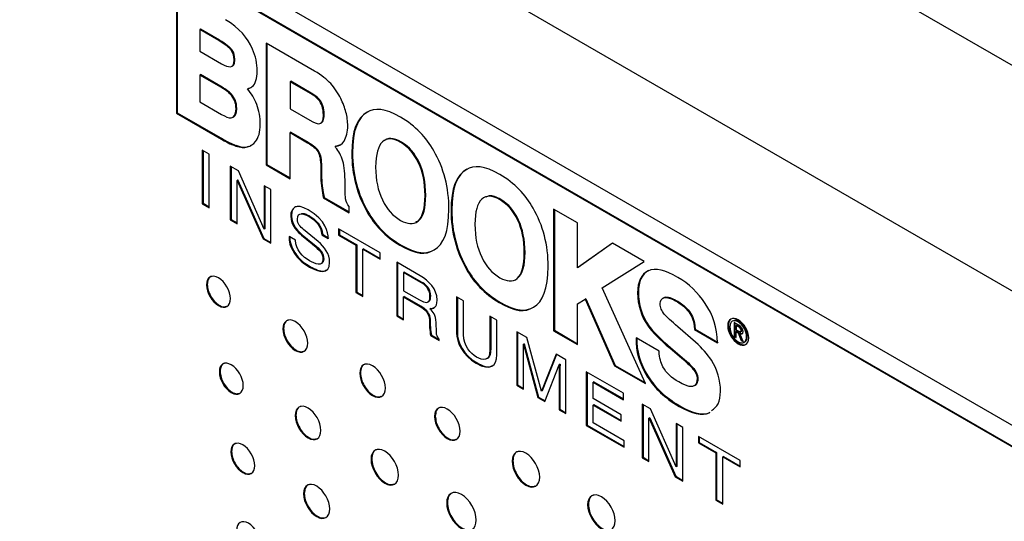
# Model space of a CAD drawing. Header units: millimetres. Extents: x 61 to 414, y 33 to 258.
# Tile 33 of 42: x 329 to 353, y 224 to 236. Entities that reach past the tile are written whole.
import ezdxf

# ---------------------------------------------------------------- set-up
doc = ezdxf.new("R2010")
doc.units = ezdxf.units.MM

msp = doc.modelspace()

# ---------------------------------------------------------------- linework, layer by layer
at = {"color": 7, "linetype": 'Continuous', "lineweight": 25}
for p, q in [((382.485, 218.695), (328.604, 249.801)), ((380.016, 214.418), (326.134, 245.523)), ((372.751, 215.211), (332.635, 238.37)), ((332.635, 237.833), (372.751, 214.675)), ((332.653, 237.843), (372.769, 214.685)), ((332.57, 237.185), (332.571, 234.108)), ((332.588, 237.175), (332.589, 234.118)), ((333.174, 236.231), (333.156, 236.221)), ((333.156, 236.221), (333.156, 235.677)), ((333.637, 235.943), (333.156, 236.221)), ((333.655, 235.954), (333.174, 236.231)), ((333.655, 235.954), (333.637, 235.943)), ((333.864, 235.814), (333.846, 235.803)), ((333.932, 235.754), (333.915, 235.743)), ((334.834, 235.88), (334.835, 232.802)), ((336.06, 235.173), (334.834, 235.88)), ((334.852, 235.869), (334.853, 232.813)), ((333.156, 235.677), (333.707, 235.36)), ((333.976, 235.701), (333.958, 235.69)), ((333.969, 235.294), (333.992, 235.307)), ((334.043, 235.465), (334.025, 235.455)), ((333.174, 235.085), (333.156, 235.074)), ((333.156, 235.074), (333.157, 234.396)), ((333.704, 234.758), (333.156, 235.074)), ((333.722, 234.768), (333.174, 235.085)), ((333.722, 234.768), (333.704, 234.758)), ((334.381, 234.736), (334.452, 234.761)), ((335.456, 234.915), (335.438, 234.905)), ((335.438, 234.905), (335.438, 234.221)), ((335.954, 234.607), (335.438, 234.905)), ((335.972, 234.618), (335.456, 234.915)), ((333.952, 234.595), (333.934, 234.585)), ((334.381, 234.736), (334.363, 234.725)), ((335.972, 234.618), (335.954, 234.607)), ((333.157, 234.396), (333.704, 234.08)), ((336.178, 234.46), (336.16, 234.449)), ((332.589, 234.118), (332.571, 234.108)), ((332.571, 234.108), (333.709, 233.451)), ((332.589, 234.118), (333.727, 233.462)), ((333.993, 234.006), (334.016, 234.019)), ((334.091, 234.229), (334.073, 234.219)), ((335.438, 234.221), (335.94, 233.932)), ((336.302, 234.072), (336.284, 234.061)), ((337.402, 234.14), (337.384, 234.129)), ((336.212, 233.855), (336.235, 233.868)), ((335.455, 233.629), (335.438, 233.619)), ((335.438, 232.454), (335.438, 233.619)), ((335.438, 233.619), (335.88, 233.364)), ((335.455, 233.629), (335.898, 233.374)), ((333.727, 233.462), (333.709, 233.451)), ((334.09, 233.289), (334.072, 233.279)), ((334.382, 233.266), (334.364, 233.256)), ((334.438, 233.293), (334.493, 233.319)), ((335.898, 233.374), (335.88, 233.364)), ((336.595, 233.276), (336.577, 233.266)), ((336.595, 233.276), (336.722, 233.319)), ((338.259, 233.378), (338.241, 233.367)), ((333.221, 233.177), (333.221, 231.821)), ((333.396, 233.076), (333.221, 233.177)), ((333.239, 233.167), (333.239, 231.831)), ((333.396, 231.72), (333.396, 233.076)), ((336.16, 233.153), (336.142, 233.143)), ((337.017, 233.106), (337, 233.096)), ((334.135, 232.649), (333.929, 232.769)), ((333.929, 232.769), (333.929, 231.413)), ((333.946, 232.758), (333.946, 231.423)), ((334.853, 232.813), (334.835, 232.802)), ((334.835, 232.802), (335.438, 232.454)), ((334.853, 232.813), (335.438, 232.475)), ((338.708, 232.856), (338.69, 232.846)), ((334.781, 231.181), (334.135, 232.649)), ((336.233, 232.752), (336.215, 232.742)), ((336.215, 232.742), (336.219, 232.473)), ((336.233, 232.752), (336.237, 232.483)), ((339.912, 232.691), (339.894, 232.68)), ((334.116, 232.421), (334.098, 232.411)), ((334.098, 231.315), (334.098, 232.411)), ((334.098, 232.411), (334.101, 232.408)), ((334.119, 232.419), (334.101, 232.408)), ((334.101, 232.408), (334.758, 230.934)), ((334.116, 232.421), (334.119, 232.419)), ((334.119, 232.419), (334.776, 230.944)), ((334.954, 232.177), (334.785, 232.274)), ((334.785, 232.274), (334.785, 231.179)), ((334.803, 232.264), (334.803, 231.189)), ((336.237, 232.483), (336.219, 232.473)), ((336.829, 232.225), (336.829, 232.426)), ((334.954, 230.821), (334.954, 232.177)), ((336.258, 232.215), (336.24, 232.204)), ((338.869, 232.036), (338.851, 232.026)), ((333.239, 231.831), (333.221, 231.821)), ((333.221, 231.821), (333.396, 231.72)), ((333.239, 231.831), (333.396, 231.741)), ((336.302, 231.977), (336.284, 231.967)), ((336.284, 231.967), (336.934, 231.591)), ((336.302, 231.977), (336.934, 231.612)), ((340.769, 231.929), (340.751, 231.918)), ((335.474, 231.514), (335.456, 231.504)), ((335.938, 231.509), (335.92, 231.498)), ((336.934, 231.591), (336.934, 231.75)), ((337.408, 231.621), (337.39, 231.61)), ((339.528, 231.657), (339.51, 231.646)), ((342.103, 231.683), (342.103, 228.611)), ((342.707, 231.337), (342.103, 231.683)), ((342.121, 231.673), (342.121, 228.621)), ((333.946, 231.423), (333.929, 231.413)), ((333.929, 231.413), (334.098, 231.315)), ((333.946, 231.423), (334.098, 231.336)), ((338.615, 231.364), (338.692, 231.393)), ((338.692, 231.393), (338.674, 231.382)), ((341.218, 231.407), (341.2, 231.396)), ((342.707, 230.202), (342.707, 231.337)), ((334.785, 231.179), (334.781, 231.181)), ((334.803, 231.189), (334.785, 231.179)), ((335.749, 231.036), (335.731, 231.026)), ((335.731, 231.026), (335.996, 230.809)), ((335.749, 231.036), (336.014, 230.819)), ((336.147, 230.869), (335.778, 231.17)), ((336.258, 231.048), (336.24, 231.038)), ((336.24, 231.038), (336.404, 230.943)), ((336.258, 231.048), (336.422, 230.954)), ((337.717, 230.582), (336.668, 231.187)), ((336.668, 231.187), (336.668, 231.025)), ((336.686, 231.035), (336.668, 231.025)), ((336.668, 231.025), (337.106, 230.772)), ((336.686, 231.177), (336.686, 231.035)), ((336.686, 231.035), (337.124, 230.783)), ((334.776, 230.944), (334.758, 230.934)), ((334.758, 230.934), (334.954, 230.821)), ((334.776, 230.944), (334.954, 230.841)), ((335.576, 230.9), (335.413, 230.994)), ((336.014, 230.819), (335.996, 230.809)), ((337.124, 230.783), (337.106, 230.772)), ((337.106, 230.772), (337.106, 229.579)), ((337.124, 230.783), (337.124, 229.589)), ((338.234, 230.783), (338.216, 230.773)), ((343.591, 230.824), (342.707, 230.202)), ((343.593, 230.823), (342.725, 230.212)), ((344.389, 230.363), (343.591, 230.824)), ((335.562, 230.585), (335.544, 230.575)), ((337.298, 230.682), (337.28, 230.672)), ((337.28, 229.478), (337.28, 230.672)), ((337.28, 230.672), (337.717, 230.419)), ((337.298, 230.682), (337.717, 230.44)), ((337.717, 230.419), (337.717, 230.582)), ((339.097, 230.662), (339.079, 230.651)), ((341.379, 230.587), (341.361, 230.577)), ((336.289, 230.42), (336.271, 230.41)), ((338.732, 229.996), (338.135, 230.341)), ((338.135, 230.341), (338.135, 228.985)), ((338.153, 230.33), (338.153, 228.995)), ((343.329, 229.696), (344.389, 230.363)), ((335.952, 230.229), (335.934, 230.219)), ((338.327, 230.093), (338.309, 230.083)), ((338.745, 229.832), (338.309, 230.083)), ((338.309, 230.083), (338.309, 229.622)), ((338.763, 229.842), (338.327, 230.093)), ((339.918, 230.171), (339.9, 230.161)), ((342.725, 230.212), (342.707, 230.202)), ((333.347, 229.781), (333.329, 229.77)), ((338.763, 229.842), (338.745, 229.832)), ((341.202, 229.944), (341.184, 229.933)), ((337.124, 229.589), (337.106, 229.579)), ((337.106, 229.579), (337.28, 229.478)), ((337.124, 229.589), (337.28, 229.499)), ((338.309, 229.622), (338.714, 229.389)), ((344.422, 227.272), (343.329, 229.696)), ((344.245, 229.582), (344.227, 229.572)), ((338.327, 229.476), (338.309, 229.466)), ((338.309, 228.884), (338.309, 229.466)), ((338.309, 229.466), (338.732, 229.222)), ((338.327, 229.476), (338.75, 229.232)), ((338.995, 229.482), (338.977, 229.471)), ((339.826, 229.364), (339.651, 229.465)), ((339.651, 229.465), (339.651, 228.561)), ((339.669, 229.455), (339.669, 228.571)), ((339.826, 228.511), (339.826, 229.364)), ((340.744, 229.334), (340.726, 229.324)), ((342.707, 229.287), (342.901, 229.407)), ((342.707, 228.262), (342.707, 229.287)), ((342.919, 229.418), (342.901, 229.407)), ((342.901, 229.407), (343.639, 227.724)), ((342.919, 229.418), (343.657, 227.734)), ((344.885, 229.444), (344.862, 229.431)), ((344.883, 229.442), (344.926, 229.46)), ((344.926, 229.46), (344.908, 229.45)), ((345.252, 229.35), (345.234, 229.34)), ((338.75, 229.232), (338.732, 229.222)), ((338.995, 229.176), (338.977, 229.165)), ((341.607, 229.213), (341.59, 229.202)), ((345.536, 229.096), (345.518, 229.086)), ((338.153, 228.995), (338.135, 228.985)), ((338.135, 228.985), (338.309, 228.884)), ((338.153, 228.995), (338.309, 228.905)), ((338.98, 228.857), (338.962, 228.847)), ((339.142, 228.569), (339.131, 228.821)), ((340.668, 228.878), (340.493, 228.979)), ((340.493, 228.979), (340.493, 228.122)), ((340.511, 228.969), (340.511, 228.132)), ((340.668, 227.998), (340.668, 228.878)), ((346.784, 228.749), (346.67, 228.815)), ((346.67, 228.815), (346.67, 228.467)), ((346.688, 228.805), (346.688, 228.478)), ((346.788, 228.845), (346.77, 228.834)), ((335.277, 228.667), (335.259, 228.656)), ((339.669, 228.571), (339.651, 228.561)), ((341.423, 228.442), (341.173, 228.586)), ((341.173, 228.586), (341.173, 227.23)), ((341.191, 228.576), (341.191, 227.241)), ((342.121, 228.621), (342.103, 228.611)), ((342.103, 228.611), (342.707, 228.262)), ((342.121, 228.621), (342.707, 228.282)), ((344.511, 228.737), (344.493, 228.726)), ((345.692, 228.319), (345.245, 228.706)), ((345.679, 228.651), (345.661, 228.641)), ((345.661, 228.641), (346.243, 228.305)), ((345.679, 228.651), (346.261, 228.316)), ((346.523, 228.747), (346.505, 228.737)), ((346.733, 228.754), (346.715, 228.744)), ((346.715, 228.744), (346.715, 228.636)), ((346.777, 228.708), (346.715, 228.744)), ((346.715, 228.636), (346.77, 228.605)), ((346.733, 228.602), (346.715, 228.592)), ((346.715, 228.441), (346.715, 228.592)), ((346.715, 228.592), (346.768, 228.561)), ((346.795, 228.718), (346.733, 228.754)), ((346.733, 228.602), (346.786, 228.572)), ((346.786, 228.572), (346.768, 228.561)), ((346.768, 228.561), (346.847, 228.365)), ((346.795, 228.718), (346.777, 228.708)), ((346.786, 228.572), (346.865, 228.375)), ((346.831, 228.548), (346.813, 228.538)), ((346.898, 228.335), (346.813, 228.538)), ((346.829, 228.585), (346.852, 228.598)), ((346.861, 228.63), (346.843, 228.619)), ((339.011, 228.5), (338.993, 228.489)), ((338.993, 228.489), (339.207, 228.366)), ((339.011, 228.5), (339.207, 228.386)), ((339.207, 228.366), (339.207, 228.396)), ((341.357, 228.282), (341.339, 228.272)), ((341.36, 228.28), (341.342, 228.27)), ((341.357, 228.282), (341.36, 228.28)), ((341.36, 228.28), (341.724, 226.933)), ((341.792, 227.083), (341.423, 228.442)), ((344.768, 228.09), (344.188, 228.427)), ((346.688, 228.478), (346.67, 228.467)), ((346.67, 228.467), (346.715, 228.441)), ((346.688, 228.478), (346.715, 228.461)), ((346.865, 228.375), (346.847, 228.365)), ((346.847, 228.365), (346.898, 228.335)), ((346.865, 228.375), (346.887, 228.362)), ((347, 228.472), (346.982, 228.462)), ((340.511, 228.132), (340.493, 228.122)), ((341.339, 228.272), (341.342, 228.27)), ((341.342, 228.27), (341.706, 226.923)), ((345.065, 228.177), (345.047, 228.167)), ((345.047, 228.167), (345.336, 227.923)), ((345.065, 228.177), (345.354, 227.934)), ((340.166, 227.797), (340.148, 227.787)), ((341.342, 227.133), (341.342, 227.934)), ((342.163, 228.015), (341.796, 227.081)), ((342.174, 228.009), (341.814, 227.091)), ((342.411, 227.872), (342.163, 228.015)), ((342.411, 226.516), (342.411, 227.872)), ((345.354, 227.934), (345.336, 227.923)), ((333.67, 227.583), (333.652, 227.573)), ((337.219, 227.545), (337.201, 227.535)), ((341.878, 226.823), (342.242, 227.752)), ((342.26, 227.763), (342.242, 227.752)), ((342.242, 227.752), (342.246, 227.75)), ((342.264, 227.761), (342.246, 227.75)), ((342.26, 227.763), (342.264, 227.761)), ((343.87, 227.03), (342.929, 227.573)), ((342.929, 227.573), (342.929, 226.217)), ((342.947, 227.563), (342.947, 226.227)), ((343.657, 227.734), (343.639, 227.724)), ((343.639, 227.724), (344.422, 227.272)), ((343.657, 227.734), (344.409, 227.3)), ((345.671, 227.618), (345.653, 227.608)), ((342.26, 227.425), (342.242, 227.414)), ((342.242, 227.414), (342.242, 226.613)), ((342.26, 227.425), (342.26, 226.624)), ((343.122, 227.32), (343.104, 227.31)), ((343.104, 226.894), (343.104, 227.31)), ((343.104, 227.31), (343.87, 226.867)), ((343.122, 227.32), (343.87, 226.888)), ((344.498, 227.447), (344.48, 227.436)), ((345.745, 227.351), (345.727, 227.34)), ((341.191, 227.241), (341.173, 227.23)), ((341.173, 227.23), (341.342, 227.133)), ((341.191, 227.241), (341.342, 227.154)), ((341.796, 227.081), (341.792, 227.083)), ((341.814, 227.091), (341.796, 227.081)), ((343.87, 226.867), (343.87, 227.03)), ((341.724, 226.933), (341.706, 226.923)), ((341.706, 226.923), (341.878, 226.823)), ((341.724, 226.933), (341.885, 226.84)), ((343.811, 226.486), (343.104, 226.894)), ((342.26, 226.624), (342.242, 226.613)), ((342.242, 226.613), (342.411, 226.516)), ((342.26, 226.624), (342.411, 226.537)), ((343.122, 226.742), (343.104, 226.732)), ((343.104, 226.279), (343.104, 226.732)), ((343.104, 226.732), (343.811, 226.324)), ((343.122, 226.742), (343.811, 226.344)), ((344.552, 226.636), (344.345, 226.755)), ((344.345, 226.755), (344.345, 225.399)), ((344.363, 226.745), (344.363, 225.41)), ((345.198, 225.168), (344.552, 226.636)), ((345.293, 226.708), (345.275, 226.697)), ((346.056, 226.544), (346.038, 226.534)), ((335.587, 226.477), (335.569, 226.466)), ((339.112, 226.453), (339.094, 226.442)), ((343.811, 226.324), (343.811, 226.486)), ((344.532, 226.408), (344.514, 226.397)), ((344.514, 225.302), (344.514, 226.397)), ((344.514, 226.397), (344.518, 226.395)), ((344.536, 226.406), (344.518, 226.395)), ((344.518, 226.395), (345.174, 224.921)), ((344.532, 226.408), (344.536, 226.406)), ((344.536, 226.406), (345.192, 224.931)), ((342.947, 226.227), (342.929, 226.217)), ((342.929, 226.217), (343.883, 225.666)), ((342.947, 226.227), (343.883, 225.687)), ((343.883, 225.829), (343.104, 226.279)), ((345.37, 226.164), (345.201, 226.261)), ((345.201, 226.261), (345.201, 225.166)), ((345.219, 226.251), (345.219, 225.176)), ((345.37, 224.808), (345.37, 226.164)), ((343.883, 225.666), (343.883, 225.829)), ((346.815, 225.329), (345.766, 225.935)), ((345.766, 225.935), (345.766, 225.773)), ((345.784, 225.783), (345.766, 225.773)), ((345.784, 225.925), (345.784, 225.783)), ((345.784, 225.783), (346.221, 225.531)), ((333.961, 225.558), (333.943, 225.548)), ((345.766, 225.773), (346.203, 225.52)), ((337.504, 225.37), (337.486, 225.36)), ((341.073, 225.32), (341.055, 225.31)), ((344.363, 225.41), (344.345, 225.399)), ((344.345, 225.399), (344.514, 225.302)), ((344.363, 225.41), (344.514, 225.323)), ((346.221, 225.531), (346.203, 225.52)), ((346.203, 225.52), (346.203, 224.327)), ((346.221, 225.531), (346.221, 224.337)), ((346.396, 225.43), (346.378, 225.42)), ((346.378, 224.226), (346.378, 225.42)), ((346.378, 225.42), (346.815, 225.167)), ((346.396, 225.43), (346.815, 225.188)), ((346.815, 225.167), (346.815, 225.329)), ((345.201, 225.166), (345.198, 225.168)), ((345.219, 225.176), (345.201, 225.166)), ((345.192, 224.931), (345.174, 224.921)), ((345.174, 224.921), (345.37, 224.808)), ((345.192, 224.931), (345.37, 224.828)), ((335.799, 224.497), (335.781, 224.487)), ((346.221, 224.337), (346.203, 224.327)), ((346.203, 224.327), (346.378, 224.226)), ((346.221, 224.337), (346.378, 224.247)), ((339.417, 224.266), (339.399, 224.255)), ((342.981, 224.219), (342.963, 224.209))]:
    msp.add_line(p, q, dxfattribs=at)
for points in [[(334.492, 235.728), (334.367, 236.014), (334.155, 236.263), (333.805, 236.473)], [(333.846, 235.803), (333.788, 235.85), (333.716, 235.898), (333.637, 235.943)], [(333.864, 235.814), (333.806, 235.861), (333.734, 235.908), (333.655, 235.954)], [(333.915, 235.743), (333.89, 235.767), (333.872, 235.782), (333.846, 235.803)], [(333.932, 235.754), (333.908, 235.777), (333.89, 235.792), (333.864, 235.814)], [(333.958, 235.69), (333.941, 235.715), (333.927, 235.73), (333.915, 235.743)], [(333.976, 235.701), (333.959, 235.725), (333.945, 235.741), (333.932, 235.754)], [(334.025, 235.455), (334.02, 235.567), (334.004, 235.615), (333.958, 235.69)], [(334.043, 235.465), (334.038, 235.578), (334.022, 235.626), (333.976, 235.701)], [(334.609, 235.177), (334.611, 235.359), (334.568, 235.558), (334.492, 235.728)], [(333.707, 235.36), (333.816, 235.297), (333.854, 235.287), (333.933, 235.283)], [(333.933, 235.283), (333.998, 235.292), (334.019, 235.332), (334.025, 235.455)], [(334.485, 234.784), (334.563, 234.848), (334.61, 234.984), (334.609, 235.177)], [(336.466, 234.857), (336.375, 234.957), (336.229, 235.071), (336.06, 235.173)], [(333.934, 234.585), (333.874, 234.649), (333.81, 234.695), (333.704, 234.758)], [(333.952, 234.595), (333.892, 234.659), (333.828, 234.706), (333.722, 234.768)], [(334.363, 234.725), (334.412, 234.734), (334.458, 234.76), (334.485, 234.784)], [(336.721, 234.479), (336.659, 234.607), (336.563, 234.754), (336.466, 234.857)], [(334.073, 234.219), (334.073, 234.372), (334.029, 234.482), (333.934, 234.585)], [(334.091, 234.229), (334.091, 234.383), (334.046, 234.492), (333.952, 234.595)], [(334.595, 234.329), (334.538, 234.48), (334.463, 234.606), (334.363, 234.725)], [(336.16, 234.449), (336.099, 234.514), (336.061, 234.543), (335.954, 234.607)], [(336.178, 234.46), (336.117, 234.525), (336.079, 234.554), (335.972, 234.618)], [(334.687, 233.834), (334.688, 234.005), (334.656, 234.175), (334.595, 234.329)], [(336.284, 234.061), (336.278, 234.243), (336.24, 234.349), (336.16, 234.449)], [(336.302, 234.072), (336.296, 234.253), (336.258, 234.36), (336.178, 234.46)], [(336.852, 234.134), (336.823, 234.241), (336.774, 234.374), (336.721, 234.479)], [(338.229, 234.012), (337.848, 234.231), (337.574, 234.255), (337.384, 234.129)], [(333.704, 234.08), (333.812, 234.017), (333.887, 233.99), (333.948, 233.99)], [(333.948, 233.99), (334.023, 234.005), (334.067, 234.052), (334.073, 234.219)], [(336.164, 233.843), (336.237, 233.847), (336.28, 233.898), (336.284, 234.061)], [(336.897, 233.789), (336.897, 233.905), (336.882, 234.025), (336.852, 234.134)], [(337.384, 234.129), (337.135, 234.002), (336.997, 233.653), (337, 233.096)], [(337.402, 234.14), (337.153, 234.012), (337.015, 233.663), (337.017, 233.106)], [(339.073, 233.158), (338.887, 233.495), (338.61, 233.794), (338.229, 234.012)], [(334.563, 233.391), (334.64, 233.488), (334.688, 233.627), (334.687, 233.834)], [(335.94, 233.932), (336.049, 233.869), (336.109, 233.846), (336.164, 233.843)], [(336.803, 233.402), (336.862, 233.503), (336.898, 233.645), (336.897, 233.789)], [(338.259, 233.378), (338.042, 233.502), (337.913, 233.492), (337.795, 233.398)], [(333.709, 233.451), (333.897, 233.344), (333.964, 233.316), (334.072, 233.279)], [(333.727, 233.462), (333.915, 233.355), (333.982, 233.327), (334.09, 233.289)], [(334.072, 233.279), (334.18, 233.243), (334.284, 233.229), (334.364, 233.256)], [(334.09, 233.289), (334.198, 233.254), (334.302, 233.24), (334.382, 233.266)], [(334.364, 233.256), (334.44, 233.274), (334.514, 233.325), (334.563, 233.391)], [(335.88, 233.364), (336.027, 233.275), (336.083, 233.227), (336.142, 233.143)], [(335.898, 233.374), (336.045, 233.285), (336.101, 233.237), (336.16, 233.153)], [(336.577, 233.266), (336.697, 233.279), (336.751, 233.322), (336.803, 233.402)], [(336.755, 232.951), (336.71, 233.081), (336.636, 233.193), (336.577, 233.266)], [(337.777, 233.387), (337.658, 233.269), (337.61, 233.078), (337.603, 232.749)], [(338.241, 233.367), (338.024, 233.492), (337.895, 233.482), (337.777, 233.387)], [(338.69, 232.846), (338.568, 233.096), (338.441, 233.243), (338.241, 233.367)], [(338.708, 232.856), (338.586, 233.106), (338.458, 233.253), (338.259, 233.378)], [(336.142, 233.143), (336.193, 233.043), (336.212, 232.94), (336.215, 232.742)], [(336.16, 233.153), (336.211, 233.053), (336.23, 232.95), (336.233, 232.752)], [(337, 233.096), (336.997, 232.559), (337.14, 232.037), (337.39, 231.61)], [(337.017, 233.106), (337.015, 232.569), (337.158, 232.047), (337.408, 231.621)], [(339.455, 231.679), (339.458, 232.221), (339.325, 232.732), (339.073, 233.158)], [(336.829, 232.426), (336.829, 232.635), (336.803, 232.822), (336.755, 232.951)], [(338.851, 232.026), (338.851, 232.357), (338.792, 232.622), (338.69, 232.846)], [(338.869, 232.036), (338.869, 232.368), (338.81, 232.632), (338.708, 232.856)], [(340.739, 232.563), (340.358, 232.782), (340.085, 232.806), (339.894, 232.68)], [(337.603, 232.749), (337.609, 232.406), (337.656, 232.168), (337.775, 231.916)], [(339.894, 232.68), (339.645, 232.552), (339.507, 232.204), (339.51, 231.646)], [(339.912, 232.691), (339.663, 232.563), (339.525, 232.214), (339.528, 231.657)], [(341.583, 231.709), (341.397, 232.046), (341.121, 232.345), (340.739, 232.563)], [(336.219, 232.473), (336.219, 232.386), (336.227, 232.295), (336.24, 232.204)], [(336.237, 232.483), (336.237, 232.396), (336.245, 232.305), (336.258, 232.215)], [(336.24, 232.204), (336.247, 232.16), (336.269, 232.041), (336.284, 231.967)], [(336.258, 232.215), (336.264, 232.17), (336.287, 232.052), (336.302, 231.977)], [(336.843, 231.943), (336.834, 231.996), (336.829, 232.09), (336.829, 232.225)], [(338.674, 231.382), (338.794, 231.494), (338.851, 231.693), (338.851, 232.026)], [(338.692, 231.393), (338.812, 231.504), (338.869, 231.703), (338.869, 232.036)], [(340.751, 231.918), (340.534, 232.043), (340.405, 232.033), (340.287, 231.938)], [(335.9, 231.666), (335.587, 231.847), (335.456, 231.715), (335.456, 231.504)], [(336.934, 231.75), (336.885, 231.816), (336.857, 231.858), (336.843, 231.943)], [(337.775, 231.916), (337.898, 231.675), (338.029, 231.519), (338.234, 231.397)], [(340.287, 231.938), (340.168, 231.82), (340.12, 231.629), (340.113, 231.3)], [(341.2, 231.396), (341.078, 231.647), (340.951, 231.794), (340.751, 231.918)], [(341.218, 231.407), (341.096, 231.657), (340.969, 231.804), (340.769, 231.929)], [(335.474, 231.514), (335.474, 231.278), (335.665, 231.105), (335.749, 231.036)], [(335.625, 231.43), (335.625, 231.636), (335.81, 231.562), (335.92, 231.498)], [(336.404, 230.943), (336.397, 231.097), (336.352, 231.406), (335.9, 231.666)], [(335.938, 231.509), (336.084, 231.424), (336.249, 231.263), (336.258, 231.048)], [(337.39, 231.61), (337.576, 231.275), (337.837, 231), (338.216, 230.773)], [(337.408, 231.621), (337.594, 231.286), (337.855, 231.01), (338.234, 230.783)], [(339.079, 230.651), (339.323, 230.788), (339.452, 231.115), (339.455, 231.679)], [(339.51, 231.646), (339.507, 231.11), (339.651, 230.588), (339.9, 230.161)], [(339.528, 231.657), (339.525, 231.12), (339.669, 230.598), (339.918, 230.171)], [(341.965, 230.23), (341.968, 230.772), (341.835, 231.283), (341.583, 231.709)], [(335.456, 231.504), (335.456, 231.267), (335.647, 231.095), (335.731, 231.026)], [(335.778, 231.17), (335.702, 231.233), (335.625, 231.315), (335.625, 231.43)], [(335.92, 231.498), (336.066, 231.414), (336.231, 231.252), (336.24, 231.038)], [(338.234, 231.397), (338.407, 231.307), (338.547, 231.279), (338.674, 231.382)], [(340.113, 231.3), (340.119, 230.957), (340.166, 230.719), (340.285, 230.466)], [(341.361, 230.577), (341.361, 230.908), (341.302, 231.173), (341.2, 231.396)], [(341.379, 230.587), (341.379, 230.919), (341.32, 231.183), (341.218, 231.407)], [(335.413, 230.994), (335.413, 230.868), (335.434, 230.742), (335.544, 230.575)], [(335.431, 231.004), (335.431, 230.878), (335.452, 230.752), (335.562, 230.585)], [(335.933, 230.377), (335.767, 230.472), (335.576, 230.654), (335.576, 230.9)], [(335.996, 230.809), (336.208, 230.633), (336.271, 230.552), (336.271, 230.41)], [(336.014, 230.819), (336.226, 230.644), (336.289, 230.562), (336.289, 230.42)], [(336.44, 230.337), (336.44, 230.552), (336.314, 230.731), (336.147, 230.869)], [(338.216, 230.773), (338.623, 230.536), (338.879, 230.522), (339.079, 230.651)], [(338.234, 230.783), (338.641, 230.546), (338.897, 230.532), (339.097, 230.662)], [(335.544, 230.575), (335.602, 230.487), (335.695, 230.357), (335.934, 230.219)], [(335.562, 230.585), (335.62, 230.497), (335.713, 230.367), (335.952, 230.229)], [(341.184, 229.933), (341.304, 230.045), (341.361, 230.244), (341.361, 230.577)], [(341.202, 229.944), (341.322, 230.055), (341.379, 230.254), (341.379, 230.587)], [(336.271, 230.41), (336.271, 230.215), (336.059, 230.304), (335.933, 230.377)], [(335.934, 230.219), (336.156, 230.091), (336.44, 230.016), (336.44, 230.337)], [(340.285, 230.466), (340.409, 230.226), (340.54, 230.07), (340.745, 229.948)], [(339.9, 230.161), (340.086, 229.826), (340.347, 229.551), (340.726, 229.324)], [(339.918, 230.171), (340.104, 229.837), (340.365, 229.561), (340.744, 229.334)], [(341.59, 229.202), (341.833, 229.339), (341.962, 229.666), (341.965, 230.23)], [(344.486, 230.12), (344.318, 230.039), (344.227, 229.838), (344.227, 229.572)], [(344.504, 230.13), (344.336, 230.05), (344.245, 229.848), (344.245, 229.582)], [(345.245, 229.96), (344.925, 230.145), (344.678, 230.21), (344.486, 230.12)], [(339.157, 229.386), (339.157, 229.673), (338.944, 229.873), (338.732, 229.996)], [(338.977, 229.471), (338.977, 229.681), (338.831, 229.782), (338.745, 229.832)], [(338.995, 229.482), (338.995, 229.691), (338.849, 229.792), (338.763, 229.842)], [(340.745, 229.948), (340.917, 229.858), (341.057, 229.83), (341.184, 229.933)], [(345.937, 229.296), (345.752, 229.568), (345.525, 229.798), (345.245, 229.96)], [(344.227, 229.572), (344.225, 229.253), (344.322, 228.965), (344.493, 228.726)], [(344.245, 229.582), (344.242, 229.264), (344.34, 228.975), (344.511, 228.737)], [(338.714, 229.389), (338.842, 229.315), (338.977, 229.271), (338.977, 229.471)], [(338.977, 229.165), (339.059, 229.169), (339.157, 229.186), (339.157, 229.386)], [(340.726, 229.324), (341.133, 229.087), (341.389, 229.073), (341.59, 229.202)], [(340.744, 229.334), (341.151, 229.097), (341.407, 229.083), (341.607, 229.213)], [(344.798, 229.298), (344.805, 229.372), (344.822, 229.426), (344.908, 229.45)], [(344.91, 229.017), (344.819, 229.132), (344.801, 229.185), (344.798, 229.298)], [(344.908, 229.45), (345.019, 229.452), (345.098, 229.419), (345.234, 229.34)], [(344.926, 229.46), (345.037, 229.463), (345.116, 229.429), (345.252, 229.35)], [(345.234, 229.34), (345.361, 229.256), (345.419, 229.209), (345.518, 229.086)], [(345.252, 229.35), (345.379, 229.266), (345.436, 229.219), (345.536, 229.096)], [(346.243, 228.305), (346.244, 228.684), (346.128, 229.014), (345.937, 229.296)], [(338.732, 229.222), (338.941, 229.101), (338.962, 228.958), (338.962, 228.847)], [(338.75, 229.232), (338.959, 229.112), (338.98, 228.969), (338.98, 228.857)], [(339.131, 228.821), (339.124, 229.014), (339.05, 229.091), (338.977, 229.165)], [(345.518, 229.086), (345.594, 228.971), (345.648, 228.882), (345.661, 228.641)], [(345.536, 229.096), (345.612, 228.981), (345.666, 228.893), (345.679, 228.651)], [(338.962, 228.847), (338.962, 228.796), (338.968, 228.587), (338.993, 228.489)], [(338.98, 228.857), (338.98, 228.806), (338.986, 228.597), (339.011, 228.5)], [(345.245, 228.706), (345.079, 228.849), (344.966, 228.953), (344.91, 229.017)], [(346.77, 228.834), (346.651, 228.903), (346.558, 228.849), (346.558, 228.706)], [(346.982, 228.462), (346.982, 228.604), (346.889, 228.766), (346.77, 228.834)], [(347, 228.472), (347, 228.615), (346.907, 228.776), (346.788, 228.845)], [(339.207, 228.396), (339.153, 228.459), (339.144, 228.493), (339.142, 228.569)], [(339.651, 228.561), (339.651, 228.307), (339.801, 227.987), (340.148, 227.787)], [(339.669, 228.571), (339.669, 228.318), (339.818, 227.997), (340.166, 227.797)], [(344.493, 228.726), (344.593, 228.581), (344.785, 228.388), (345.047, 228.167)], [(344.511, 228.737), (344.611, 228.591), (344.803, 228.399), (345.065, 228.177)], [(346.558, 228.706), (346.558, 228.561), (346.651, 228.4), (346.771, 228.331)], [(346.77, 228.605), (346.809, 228.582), (346.843, 228.566), (346.843, 228.619)], [(346.843, 228.619), (346.843, 228.662), (346.809, 228.69), (346.777, 228.708)], [(346.891, 228.588), (346.891, 228.657), (346.856, 228.708), (346.784, 228.749)], [(346.861, 228.63), (346.861, 228.673), (346.827, 228.7), (346.795, 228.718)], [(346.813, 228.538), (346.857, 228.519), (346.891, 228.526), (346.891, 228.588)], [(340.153, 227.946), (339.997, 228.036), (339.826, 228.216), (339.826, 228.511)], [(344.188, 228.427), (344.183, 228.085), (344.254, 227.794), (344.48, 227.436)], [(344.206, 228.437), (344.201, 228.096), (344.272, 227.804), (344.498, 227.447)], [(346.092, 227.868), (345.999, 228.015), (345.861, 228.167), (345.692, 228.319)], [(346.771, 228.331), (346.889, 228.263), (346.982, 228.316), (346.982, 228.462)], [(340.493, 228.122), (340.493, 227.827), (340.313, 227.853), (340.153, 227.946)], [(341.342, 227.934), (341.342, 227.973), (341.339, 228.147), (341.339, 228.272)], [(344.864, 227.701), (344.811, 227.809), (344.785, 227.913), (344.768, 228.09)], [(340.148, 227.787), (340.502, 227.582), (340.668, 227.721), (340.668, 227.998)], [(345.336, 227.923), (345.502, 227.782), (345.582, 227.701), (345.653, 227.608)], [(345.354, 227.934), (345.52, 227.792), (345.6, 227.711), (345.671, 227.618)], [(346.319, 227.072), (346.327, 227.364), (346.244, 227.629), (346.092, 227.868)], [(342.246, 227.75), (342.246, 227.624), (342.242, 227.454), (342.242, 227.414)], [(342.264, 227.761), (342.264, 227.634), (342.26, 227.464), (342.26, 227.425)], [(345.267, 227.316), (345.089, 227.423), (344.961, 227.526), (344.864, 227.701)], [(345.653, 227.608), (345.72, 227.51), (345.739, 227.43), (345.727, 227.34)], [(345.671, 227.618), (345.738, 227.52), (345.757, 227.44), (345.745, 227.351)], [(344.48, 227.436), (344.664, 227.154), (344.901, 226.919), (345.275, 226.697)], [(344.498, 227.447), (344.682, 227.165), (344.919, 226.929), (345.293, 226.708)], [(345.529, 227.204), (345.462, 227.219), (345.391, 227.248), (345.267, 227.316)], [(345.727, 227.34), (345.714, 227.232), (345.661, 227.184), (345.529, 227.204)], [(345.275, 226.697), (345.593, 226.512), (345.864, 226.451), (346.038, 226.534)], [(345.293, 226.708), (345.611, 226.522), (345.882, 226.461), (346.056, 226.544)]]:
    msp.add_open_spline(points, degree=3, dxfattribs=at)
for points, knots in [([(333.989, 235.307), (333.991, 235.308), (334.008, 235.313), (334.035, 235.362), (334.04, 235.424), (334.043, 235.465)], [0, 0, 0, 0, 0.050459, 0.357248, 1, 1, 1, 1]), ([(334.012, 234.019), (334.016, 234.02), (334.038, 234.028), (334.063, 234.068), (334.085, 234.139), (334.089, 234.197), (334.091, 234.229)], [0, 0, 0, 0, 0.04931, 0.356848, 0.642056, 1, 1, 1, 1]), ([(336.232, 233.868), (336.233, 233.868), (336.254, 233.874), (336.277, 233.914), (336.298, 233.983), (336.3, 234.04), (336.302, 234.072)], [0, 0, 0, 0, 0.022649, 0.335084, 0.63059, 1, 1, 1, 1]), ([(340.769, 231.929), (340.715, 231.956), (340.613, 232.008), (340.476, 232.034), (340.415, 231.999), (340.388, 231.984)], [0, 0, 0, 0, 0.392257, 0.729494, 1, 1, 1, 1]), ([(335.602, 231.746), (335.586, 231.741), (335.536, 231.726), (335.486, 231.647), (335.478, 231.558), (335.474, 231.514)], [0, 0, 0, 0, 0.204341, 0.606203, 1, 1, 1, 1]), ([(335.725, 231.567), (335.733, 231.57), (335.766, 231.585), (335.844, 231.557), (335.907, 231.524), (335.938, 231.509)], [0, 0, 0, 0, 0.1383653, 0.5868099, 1, 1, 1, 1]), ([(336.289, 230.42), (336.288, 230.398), (336.286, 230.364), (336.27, 230.345), (336.265, 230.339)], [0, 0, 0, 0, 0.657614, 1, 1, 1, 1]), ([(333.932, 229.422), (333.932, 229.616), (333.797, 229.851), (333.63, 229.947), (333.464, 230.044), (333.329, 229.964), (333.329, 229.77)], [2, 2, 2, 2, 3, 3, 3, 4, 4, 4, 4]), ([(335.952, 230.229), (336.074, 230.166), (336.245, 230.077), (336.359, 230.147), (336.393, 230.167)], [0, 0, 0, 0, 0.710503, 1, 1, 1, 1]), ([(333.329, 229.77), (333.329, 229.577), (333.464, 229.341), (333.63, 229.245), (333.797, 229.149), (333.932, 229.228), (333.932, 229.422)], [0, 0, 0, 0, 1, 1, 1, 2, 2, 2, 2]), ([(333.467, 229.985), (333.456, 229.983), (333.412, 229.977), (333.362, 229.909), (333.352, 229.824), (333.347, 229.781)], [0, 0, 0, 0, 0.139848, 0.561974, 1, 1, 1, 1]), ([(333.347, 229.781), (333.351, 229.731), (333.361, 229.634), (333.43, 229.479), (333.529, 229.343), (333.648, 229.248), (333.757, 229.205), (333.809, 229.222), (333.83, 229.229)], [0, 0, 0, 0, 0.180042, 0.353621, 0.526705, 0.705554, 0.884447, 1, 1, 1, 1]), ([(338.915, 229.339), (338.926, 229.341), (338.948, 229.346), (338.974, 229.373), (338.992, 229.419), (338.994, 229.46), (338.995, 229.482)], [0, 0, 0, 0, 0.197862, 0.430617, 0.690459, 1, 1, 1, 1]), ([(338.995, 229.176), (339.019, 229.176), (339.057, 229.177), (339.085, 229.197), (339.094, 229.203)], [0, 0, 0, 0, 0.665706, 1, 1, 1, 1]), ([(335.885, 228.295), (335.885, 228.496), (335.745, 228.74), (335.572, 228.84), (335.399, 228.94), (335.259, 228.857), (335.259, 228.656)], [0, 0, 0, 0, 1, 1, 1, 2, 2, 2, 2]), ([(335.401, 228.878), (335.39, 228.876), (335.344, 228.87), (335.292, 228.8), (335.282, 228.711), (335.277, 228.667)], [0, 0, 0, 0, 0.135601, 0.559795, 1, 1, 1, 1]), ([(347.034, 228.431), (347.034, 228.604), (346.913, 228.802), (346.77, 228.884), (346.627, 228.967), (346.505, 228.91), (346.505, 228.737)], [0, 0, 0, 0, 1, 1, 1, 2, 2, 2, 2]), ([(346.578, 228.891), (346.565, 228.88), (346.53, 228.85), (346.526, 228.788), (346.523, 228.747)], [0, 0, 0, 0, 0.353546, 1, 1, 1, 1]), ([(346.788, 228.845), (346.755, 228.861), (346.711, 228.884), (346.678, 228.869), (346.67, 228.866)], [0, 0, 0, 0, 0.742747, 1, 1, 1, 1]), ([(335.259, 228.656), (335.259, 228.455), (335.399, 228.211), (335.572, 228.111), (335.745, 228.011), (335.885, 228.094), (335.885, 228.295)], [2, 2, 2, 2, 3, 3, 3, 4, 4, 4, 4]), ([(335.277, 228.667), (335.282, 228.615), (335.291, 228.514), (335.364, 228.353), (335.466, 228.212), (335.589, 228.113), (335.703, 228.069), (335.758, 228.087), (335.779, 228.094)], [0, 0, 0, 0, 0.179679, 0.352912, 0.525652, 0.704139, 0.882665, 1, 1, 1, 1]), ([(346.505, 228.737), (346.505, 228.562), (346.627, 228.364), (346.77, 228.281), (346.913, 228.199), (347.034, 228.257), (347.034, 228.431)], [2, 2, 2, 2, 3, 3, 3, 4, 4, 4, 4]), ([(346.523, 228.747), (346.527, 228.703), (346.535, 228.618), (346.598, 228.482), (346.685, 228.367), (346.789, 228.284), (346.89, 228.249), (346.965, 228.254), (346.99, 228.287), (346.998, 228.296)], [0, 0, 0, 0, 0.162636, 0.316161, 0.469091, 0.62715, 0.784135, 0.93658, 1, 1, 1, 1]), ([(346.831, 228.548), (346.843, 228.544), (346.864, 228.535), (346.88, 228.542), (346.887, 228.545)], [0, 0, 0, 0, 0.563347, 1, 1, 1, 1]), ([(346.849, 228.597), (346.851, 228.598), (346.856, 228.602), (346.86, 228.613), (346.861, 228.624), (346.861, 228.63)], [0, 0, 0, 0, 0.248922, 0.586091, 1, 1, 1, 1]), ([(346.905, 228.321), (346.922, 228.324), (346.959, 228.332), (346.992, 228.388), (346.997, 228.443), (347, 228.472)], [0, 0, 0, 0, 0.278828, 0.626898, 1, 1, 1, 1]), ([(340.511, 228.132), (340.51, 228.095), (340.507, 228.028), (340.477, 227.954), (340.441, 227.912), (340.41, 227.904), (340.399, 227.902)], [0, 0, 0, 0, 0.334028, 0.613962, 0.862182, 1, 1, 1, 1]), ([(334.256, 227.224), (334.256, 227.419), (334.12, 227.654), (333.954, 227.749), (333.788, 227.846), (333.652, 227.767), (333.652, 227.573)], [0, 0, 0, 0, 1, 1, 1, 2, 2, 2, 2]), ([(333.79, 227.787), (333.78, 227.785), (333.736, 227.779), (333.685, 227.712), (333.675, 227.626), (333.67, 227.583)], [0, 0, 0, 0, 0.138764, 0.56126, 1, 1, 1, 1]), ([(337.85, 227.16), (337.85, 227.369), (337.705, 227.622), (337.525, 227.725), (337.347, 227.829), (337.201, 227.744), (337.201, 227.535)], [0, 0, 0, 0, 1, 1, 1, 2, 2, 2, 2]), ([(340.166, 227.797), (340.226, 227.767), (340.336, 227.711), (340.465, 227.687), (340.519, 227.713), (340.536, 227.72)], [0, 0, 0, 0, 0.452985, 0.833193, 1, 1, 1, 1]), ([(333.652, 227.573), (333.652, 227.379), (333.788, 227.143), (333.954, 227.047), (334.12, 226.951), (334.256, 227.031), (334.256, 227.224)], [2, 2, 2, 2, 3, 3, 3, 4, 4, 4, 4]), ([(333.67, 227.583), (333.675, 227.534), (333.684, 227.436), (333.754, 227.281), (333.853, 227.145), (333.972, 227.05), (334.081, 227.007), (334.133, 227.024), (334.153, 227.031)], [0, 0, 0, 0, 0.180218, 0.353899, 0.527057, 0.705926, 0.884487, 1, 1, 1, 1]), ([(337.201, 227.535), (337.201, 227.327), (337.347, 227.073), (337.525, 226.97), (337.705, 226.867), (337.85, 226.952), (337.85, 227.16)], [2, 2, 2, 2, 3, 3, 3, 4, 4, 4, 4]), ([(337.346, 227.764), (337.335, 227.762), (337.289, 227.756), (337.235, 227.683), (337.224, 227.592), (337.219, 227.545)], [0, 0, 0, 0, 0.131007, 0.557459, 1, 1, 1, 1]), ([(337.219, 227.545), (337.224, 227.492), (337.234, 227.388), (337.309, 227.22), (337.415, 227.074), (337.543, 226.972), (337.661, 226.926), (337.718, 226.945), (337.741, 226.952)], [0, 0, 0, 0, 0.179392, 0.352381, 0.524845, 0.702892, 0.881056, 1, 1, 1, 1]), ([(345.745, 227.351), (345.739, 227.323), (345.729, 227.27), (345.691, 227.228), (345.661, 227.221), (345.651, 227.219)], [0, 0, 0, 0, 0.416799, 0.822924, 1, 1, 1, 1]), ([(346.096, 226.594), (346.161, 226.641), (346.294, 226.737), (346.31, 226.958), (346.319, 227.072)], [0, 0, 0, 0, 0.484805, 1, 1, 1, 1]), ([(336.218, 226.092), (336.218, 226.3), (336.073, 226.553), (335.894, 226.656), (335.715, 226.76), (335.569, 226.675), (335.569, 226.466)], [2, 2, 2, 2, 3, 3, 3, 4, 4, 4, 4]), ([(335.714, 226.695), (335.703, 226.694), (335.657, 226.687), (335.603, 226.615), (335.592, 226.523), (335.587, 226.477)], [0, 0, 0, 0, 0.130167, 0.556913, 1, 1, 1, 1]), ([(339.736, 226.071), (339.736, 226.278), (339.593, 226.528), (339.415, 226.631), (339.238, 226.733), (339.094, 226.649), (339.094, 226.442)], [0, 0, 0, 0, 1, 1, 1, 2, 2, 2, 2]), ([(339.238, 226.669), (339.227, 226.668), (339.181, 226.661), (339.127, 226.589), (339.117, 226.499), (339.112, 226.453)], [0, 0, 0, 0, 0.131683, 0.557768, 1, 1, 1, 1]), ([(335.569, 226.466), (335.569, 226.258), (335.715, 226.005), (335.894, 225.901), (336.073, 225.798), (336.218, 225.883), (336.218, 226.092)], [0, 0, 0, 0, 1, 1, 1, 2, 2, 2, 2]), ([(335.587, 226.477), (335.592, 226.424), (335.602, 226.319), (335.677, 226.151), (335.783, 226.005), (335.911, 225.903), (336.029, 225.857), (336.086, 225.876), (336.109, 225.883)], [0, 0, 0, 0, 0.17945, 0.352513, 0.52511, 0.703367, 0.881327, 1, 1, 1, 1]), ([(339.094, 226.442), (339.094, 226.236), (339.238, 225.985), (339.415, 225.883), (339.593, 225.78), (339.736, 225.865), (339.736, 226.071)], [2, 2, 2, 2, 3, 3, 3, 4, 4, 4, 4]), ([(339.112, 226.453), (339.117, 226.4), (339.126, 226.297), (339.201, 226.131), (339.306, 225.986), (339.432, 225.884), (339.549, 225.839), (339.606, 225.858), (339.628, 225.865)], [0, 0, 0, 0, 0.17947, 0.352634, 0.525284, 0.703473, 0.881796, 1, 1, 1, 1]), ([(334.546, 225.199), (334.546, 225.394), (334.412, 225.629), (334.245, 225.725), (334.078, 225.821), (333.943, 225.742), (333.943, 225.548)], [0, 0, 0, 0, 1, 1, 1, 2, 2, 2, 2]), ([(333.943, 225.548), (333.943, 225.354), (334.078, 225.119), (334.245, 225.023), (334.412, 224.926), (334.546, 225.006), (334.546, 225.199)], [2, 2, 2, 2, 3, 3, 3, 4, 4, 4, 4]), ([(334.081, 225.762), (334.07, 225.761), (334.026, 225.754), (333.976, 225.687), (333.966, 225.602), (333.961, 225.558)], [0, 0, 0, 0, 0.139772, 0.561783, 1, 1, 1, 1]), ([(333.961, 225.558), (333.966, 225.509), (333.975, 225.412), (334.044, 225.256), (334.143, 225.12), (334.262, 225.025), (334.371, 224.982), (334.424, 224.999), (334.444, 225.006)], [0, 0, 0, 0, 0.180099, 0.35357, 0.526565, 0.705429, 0.884449, 1, 1, 1, 1]), ([(338.18, 224.959), (338.18, 225.182), (338.025, 225.453), (337.833, 225.563), (337.642, 225.674), (337.486, 225.583), (337.486, 225.36)], [2, 2, 2, 2, 3, 3, 3, 4, 4, 4, 4]), ([(337.637, 225.604), (337.627, 225.602), (337.578, 225.595), (337.521, 225.518), (337.51, 225.42), (337.504, 225.37)], [0, 0, 0, 0, 0.123481, 0.553454, 1, 1, 1, 1]), ([(341.75, 224.909), (341.75, 225.132), (341.594, 225.403), (341.403, 225.513), (341.211, 225.624), (341.055, 225.533), (341.055, 225.31)], [2, 2, 2, 2, 3, 3, 3, 4, 4, 4, 4]), ([(341.207, 225.554), (341.196, 225.552), (341.147, 225.545), (341.09, 225.468), (341.079, 225.37), (341.073, 225.32)], [0, 0, 0, 0, 0.123268, 0.553507, 1, 1, 1, 1]), ([(337.486, 225.36), (337.486, 225.137), (337.642, 224.866), (337.833, 224.755), (338.025, 224.644), (338.18, 224.736), (338.18, 224.959)], [0, 0, 0, 0, 1, 1, 1, 2, 2, 2, 2]), ([(337.504, 225.37), (337.509, 225.313), (337.52, 225.201), (337.6, 225.022), (337.714, 224.866), (337.85, 224.756), (337.978, 224.707), (338.039, 224.727), (338.065, 224.736)], [0, 0, 0, 0, 0.178827, 0.351222, 0.523084, 0.700518, 0.878071, 1, 1, 1, 1]), ([(341.055, 225.31), (341.055, 225.087), (341.211, 224.816), (341.403, 224.705), (341.594, 224.594), (341.75, 224.686), (341.75, 224.909)], [0, 0, 0, 0, 1, 1, 1, 2, 2, 2, 2]), ([(341.073, 225.32), (341.079, 225.264), (341.089, 225.152), (341.169, 224.972), (341.283, 224.816), (341.42, 224.706), (341.547, 224.657), (341.609, 224.677), (341.634, 224.686)], [0, 0, 0, 0, 0.178791, 0.351271, 0.523247, 0.700765, 0.878379, 1, 1, 1, 1]), ([(336.442, 224.105), (336.442, 224.318), (336.294, 224.575), (336.112, 224.68), (335.929, 224.786), (335.781, 224.699), (335.781, 224.487)], [2, 2, 2, 2, 3, 3, 3, 4, 4, 4, 4]), ([(335.928, 224.72), (335.917, 224.718), (335.87, 224.711), (335.816, 224.637), (335.805, 224.544), (335.799, 224.497)], [0, 0, 0, 0, 0.129548, 0.556548, 1, 1, 1, 1]), ([(340.145, 223.825), (340.145, 224.063), (339.978, 224.352), (339.773, 224.47), (339.567, 224.589), (339.399, 224.493), (339.399, 224.255)], [2, 2, 2, 2, 3, 3, 3, 4, 4, 4, 4]), ([(335.781, 224.487), (335.781, 224.274), (335.929, 224.017), (336.112, 223.912), (336.294, 223.806), (336.442, 223.893), (336.442, 224.105)], [0, 0, 0, 0, 1, 1, 1, 2, 2, 2, 2]), ([(335.799, 224.497), (335.804, 224.443), (335.814, 224.337), (335.891, 224.166), (335.999, 224.018), (336.129, 223.913), (336.249, 223.867), (336.308, 223.886), (336.331, 223.893)], [0, 0, 0, 0, 0.179272, 0.351924, 0.524088, 0.702087, 0.880213, 1, 1, 1, 1]), ([(339.506, 224.483), (339.483, 224.464), (339.43, 224.417), (339.422, 224.321), (339.417, 224.266)], [0, 0, 0, 0, 0.415907, 1, 1, 1, 1]), ([(343.658, 223.808), (343.658, 224.031), (343.502, 224.302), (343.119, 224.523), (342.963, 224.432), (342.963, 224.209)], [2, 2, 2, 2, 3, 3, 4, 4, 4, 4]), ([(343.115, 224.453), (343.104, 224.451), (343.055, 224.444), (342.998, 224.366), (342.987, 224.269), (342.981, 224.219)], [0, 0, 0, 0, 0.123907, 0.553748, 1, 1, 1, 1]), ([(339.399, 224.255), (339.399, 224.017), (339.567, 223.728), (339.773, 223.609), (339.978, 223.49), (340.145, 223.587), (340.145, 223.825)], [0, 0, 0, 0, 1, 1, 1, 2, 2, 2, 2]), ([(339.417, 224.266), (339.423, 224.205), (339.435, 224.085), (339.521, 223.894), (339.643, 223.727), (339.79, 223.609), (339.928, 223.556), (339.995, 223.578), (340.023, 223.587)], [0, 0, 0, 0, 0.177204, 0.348347, 0.519536, 0.69682, 0.873819, 1, 1, 1, 1]), ([(342.963, 224.209), (342.963, 223.985), (343.119, 223.715), (343.502, 223.493), (343.658, 223.584), (343.658, 223.808)], [0, 0, 0, 0, 1, 1, 2, 2, 2, 2]), ([(342.981, 224.219), (342.986, 224.162), (342.997, 224.05), (343.077, 223.871), (343.191, 223.715), (343.328, 223.605), (343.455, 223.556), (343.517, 223.576), (343.542, 223.584)], [0, 0, 0, 0, 0.178951, 0.351258, 0.522969, 0.700334, 0.877759, 1, 1, 1, 1]), ([(334.692, 223.216), (334.692, 223.41), (334.556, 223.645), (334.39, 223.742), (334.224, 223.838), (334.088, 223.758), (334.088, 223.564)], [0, 0, 0, 0, 1, 1, 1, 2, 2, 2, 2])]:
    msp.add_open_spline(points, degree=3, knots=knots, dxfattribs=at)

doc.saveas('drawing.dxf')
